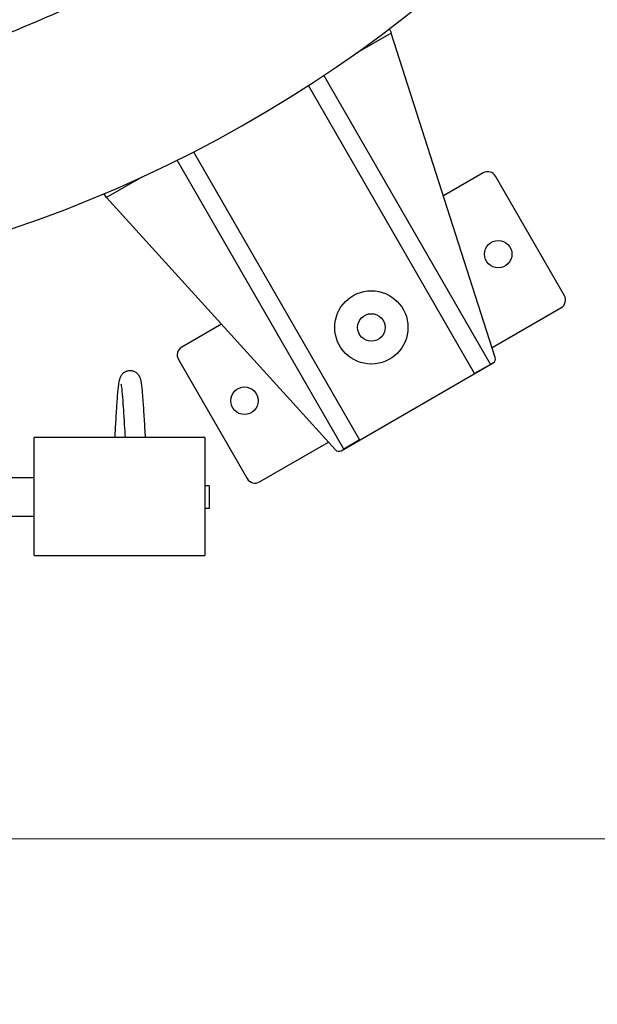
# Model space of a CAD drawing. Extents: x 0 to 796, y 0 to 496.
# Tile 77 of 222: x 150 to 166, y 368 to 395. Entities that reach past the tile are written whole.
import ezdxf

# ---------------------------------------------------------------- set-up
doc = ezdxf.new("R2010")
doc.units = 0
doc.header["$LTSCALE"] = 12
doc.header["$MEASUREMENT"] = 0
doc.layers.get('0').update_dxf_attribs({"linetype": 'CONTINUOUS'})
doc.layers.add('D', color=2, linetype='CONTINUOUS')
doc.layers.add('Q', color=4, linetype='CONTINUOUS')
doc.styles.get("Standard").update_dxf_attribs({"font": 'SIMPLEX.SHX', "width": 0.875})
doc.dimstyles.get("Standard").update_dxf_attribs({"dimscale": 28, "dimtxt": 0.125, "dimasz": 0.125, "dimexe": 0.04375, "dimexo": 0.0625, "dimgap": 0.04375, "dimtad": 0, "dimtih": 1, "dimtoh": 1, "dimdec": 4, "dimzin": 12, "dimdsep": 46, "dimlunit": 5, "dimtxsty": 'Standard', "dimcen": 0, "dimclrd": 256, "dimclre": 256, "dimclrt": 256, "dimadec": 1, "dimazin": 3, "dimtfac": 0.875, "dimtdec": 4, "dimtofl": 0, "dimtmove": 0, "dimatfit": 2, "dimfxl": 1, "dimtolj": 1, "dimtzin": 12, "dimlwd": 13, "dimlwe": 13, "dimarcsym": 0})

# ---------------------------------------------------------------- blocks, each defined once
blk = doc.blocks.new('*D115')
at = {"layer": 'D', "lineweight": 13, "transparency": 16777216}
for p, q in [((140.341, 475.882), (209.604, 475.882)), ((208.379, 472.382), (208.379, 428.947)), ((208.379, 375.915), (208.379, 419.351)), ((139.751, 372.415), (209.604, 372.415))]:
    blk.add_line(p, q, dxfattribs=at)
at = {"layer": 'D', "transparency": 16777216}
for points in [[(207.796, 472.382), (208.963, 472.382), (208.379, 475.882)], [(207.796, 375.915), (208.963, 375.915), (208.379, 372.415)]]:
    blk.add_solid(points, dxfattribs=at)
at = {"layer": 'D', "transparency": 16777216, "insert": (208.379, 424.149), "char_height": 3.5, "attachment_point": 5}
blk.add_mtext('\\A1;103{\\H0.875x;\\S1/2;}{}{\\C2;%%p1}', dxfattribs=at)
blk = doc.blocks.new('*D117')
at = {"layer": 'D', "lineweight": 13, "transparency": 16777216}
for p, q in [((180.935, 421.44), (180.935, 343.478)), ((67.578, 410.82), (67.578, 343.478)), ((71.078, 344.703), (115.703, 344.703)), ((177.435, 344.703), (132.81, 344.703))]:
    blk.add_line(p, q, dxfattribs=at)
at = {"layer": 'D', "transparency": 16777216}
for points in [[(71.078, 345.287), (71.078, 344.12), (67.578, 344.703)], [(177.435, 345.287), (177.435, 344.12), (180.935, 344.703)]]:
    blk.add_solid(points, dxfattribs=at)
at = {"layer": 'D', "transparency": 16777216, "insert": (124.256, 344.703), "char_height": 3.5, "attachment_point": 5}
blk.add_mtext('\\A1;113{\\H0.875x;\\S1/2;}{}{\\C2;%%p1}', dxfattribs=at)
blk = doc.blocks.new('*D118')
at = {"layer": 'D', "lineweight": 13, "transparency": 16777216}
for p, q in [((102.502, 421.927), (102.502, 356.465)), ((174.547, 421.927), (174.547, 356.465)), ((106.002, 357.69), (134.82, 357.69)), ((171.047, 357.69), (142.229, 357.69))]:
    blk.add_line(p, q, dxfattribs=at)
at = {"layer": 'D', "transparency": 16777216}
for points in [[(106.002, 358.273), (106.002, 357.106), (102.502, 357.69)], [(171.047, 358.273), (171.047, 357.106), (174.547, 357.69)]]:
    blk.add_solid(points, dxfattribs=at)
at = {"layer": 'D', "transparency": 16777216, "insert": (138.525, 357.69), "char_height": 3.5, "attachment_point": 5}
blk.add_mtext('\\A1;72', dxfattribs=at)
blk = doc.blocks.new('*D119')
at = {"layer": 'D', "lineweight": 13, "transparency": 16777216}
for p, q in [((179.78, 423.677), (194.065, 423.677)), ((192.84, 420.177), (192.84, 401.021)), ((192.84, 375.915), (192.84, 395.071)), ((139.751, 372.415), (194.065, 372.415))]:
    blk.add_line(p, q, dxfattribs=at)
at = {"layer": 'D', "transparency": 16777216}
for points in [[(192.257, 420.177), (193.424, 420.177), (192.84, 423.677)], [(192.257, 375.915), (193.424, 375.915), (192.84, 372.415)]]:
    blk.add_solid(points, dxfattribs=at)
at = {"layer": 'D', "transparency": 16777216, "insert": (192.84, 398.046), "char_height": 3.5, "attachment_point": 5}
blk.add_mtext('\\A1;51', dxfattribs=at)

msp = doc.modelspace()

# ---------------------------------------------------------------- linework, layer by layer
for p, q in [((160.09415, 394.41276), (160.03268, 394.51925)), ((159.11037, 393.84478), (160.09415, 394.41276)), ((162.92502, 385.55219), (160.08245, 394.40601)), ((158.24068, 393.24807), (162.79347, 385.36241)), ((162.36046, 385.11241), (157.8218, 392.97359)), ((154.68246, 391.16109), (159.22112, 383.29991)), ((158.78811, 383.04991), (154.23532, 390.93557)), ((152.29993, 389.91276), (153.28371, 390.48075)), ((162.59191, 390.58652), (161.50938, 389.96152)), ((164.80842, 387.24742), (162.93342, 390.49502)), ((152.23845, 390.01925), (152.29993, 389.91276)), ((152.31163, 389.91952), (158.55797, 383.03087)), ((162.83857, 385.82146), (164.71691, 386.90592)), ((155.4472, 386.46152), (154.36467, 385.83652)), ((154.27316, 385.49502), (156.14816, 382.24742)), ((158.71307, 383.00659), (162.8685, 385.40573)), ((162.79347, 385.36241), (162.36046, 385.11241)), ((156.48967, 382.15592), (158.36801, 383.24037)), ((159.22112, 383.29991), (158.78811, 383.04991))]:
    msp.add_line(p, q)
for centre, radius in [((163.00489, 388.37122), 0.375), ((159.54079, 386.37122), 1), ((159.54079, 386.37122), 0.375), ((156.07669, 384.37122), 0.375)]:
    msp.add_circle(centre, radius)
for centre, radius, start, end in [((138.00229, 423.67699), 36.54466, 200.733327, 71.451702), ((138.00229, 423.67699), 31.5, 286.547842, 299.196543), ((162.71691, 390.37002), 0.25, 30, 120), ((164.59191, 387.12242), 0.25, 300, 30), ((154.48967, 385.62002), 0.25, 120, 210), ((162.806, 385.51398), 0.125, 300, 17.799531), ((158.65057, 383.11484), 0.125, 222.200469, 300), ((156.36467, 382.37242), 0.25, 210, 300)]:
    msp.add_arc(centre, radius, start, end)
at = {"layer": 'Q'}
for p, q in [((154.99229, 383.36449), (150.33604, 383.36449)), ((150.33604, 380.14574), (150.33604, 383.36449)), ((154.99229, 383.36449), (154.99229, 380.14574)), ((150.33604, 382.26449), (147.37229, 382.26449)), ((155.11229, 382.04949), (154.99229, 382.04949)), ((155.11229, 382.04949), (155.11229, 381.42949)), ((155.11229, 381.42949), (154.99229, 381.42949)), ((150.33604, 381.21449), (147.37229, 381.21449)), ((150.33604, 380.14574), (154.99229, 380.14574))]:
    msp.add_line(p, q, dxfattribs=at)
for points, knots in [([(152.54053, 383.36449), (152.54526, 383.44642), (152.54998, 383.52828), (152.56453, 383.77682), (152.57449, 383.94239), (152.59424, 384.24519), (152.60427, 384.38584), (152.62443, 384.62754), (152.63467, 384.73056), (152.65159, 384.85546), (152.65764, 384.89305), (152.67113, 384.95471), (152.67707, 384.97954), (152.69577, 385.02573), (152.7028, 385.04102), (152.71991, 385.06981), (152.7286, 385.0826), (152.75502, 385.11458), (152.77576, 385.13416), (152.82132, 385.16479), (152.84601, 385.17678), (152.90089, 385.19372), (152.93191, 385.19799), (152.99269, 385.19593), (153.0233, 385.18964), (153.07934, 385.1683), (153.10544, 385.15289), (153.14839, 385.11802), (153.16588, 385.09841), (153.19238, 385.06142), (153.20185, 385.04394), (153.21699, 385.0115), (153.22232, 384.99667), (153.23501, 384.95709), (153.24012, 384.93448), (153.25929, 384.83754), (153.27007, 384.74634), (153.28776, 384.5609), (153.29416, 384.48481), (153.31111, 384.26367), (153.3218, 384.10301), (153.34234, 383.77189), (153.35248, 383.59795), (153.36364, 383.40477), (153.3648, 383.38464), (153.36596, 383.36449)], [2.65672706, 2.65672706, 2.65672706, 2.65672706, 2.90143021, 2.90143021, 3.41355784, 3.41355784, 3.9280699, 3.9280699, 4.45182138, 4.45182138, 4.73659082, 4.73659082, 4.94999507, 4.94999507, 5.03864905, 5.03864905, 5.10177097, 5.10177097, 5.19706753, 5.19706753, 5.28389044, 5.28389044, 5.38012686, 5.38012686, 5.47623327, 5.47623327, 5.57226773, 5.57226773, 5.66521949, 5.66521949, 5.75584148, 5.75584148, 5.85860214, 5.85860214, 6.05346063, 6.05346063, 6.62659136, 6.62659136, 6.95531336, 6.95531336, 7.50328615, 7.50328615, 8.02403603, 8.02403603, 8.08442911, 8.08442911, 8.08442911, 8.08442911]), ([(152.82598, 383.36449), (152.81909, 383.48379), (152.81218, 383.60311), (152.79555, 383.88175), (152.78566, 384.04055), (152.76626, 384.32252), (152.75649, 384.44938), (152.73781, 384.6516), (152.72833, 384.73231), (152.71729, 384.80008), (152.71406, 384.81495), (152.71285, 384.81963), (152.71275, 384.81998), (152.71275, 384.81998)], [2.775891, 2.775891, 2.775891, 2.775891, 3.13257171, 3.13257171, 3.64122751, 3.64122751, 4.14495324, 4.14495324, 4.6323596, 4.6323596, 4.84443694, 4.84443694, 4.87813863, 4.87813863, 4.87813863, 4.87813863])]:
    msp.add_open_spline(points, degree=3, knots=knots, dxfattribs=at)

# ---------------------------------------------------------------- dimensions: what is measured, and where the dimension line sits
at = {"layer": 'D'}
dim = msp.add_linear_dim(base=(208.37939, 372.41542), p1=(138.59079, 475.88233), p2=(138.00072, 372.41542), angle=90, text='<>{}{\\C2;%%p1}', dimstyle='Standard', override={"dimdec": 3}, dxfattribs=at)
dim.commit()
dim.dimension.update_dxf_attribs({"geometry": '*D115', "text_midpoint": (208.37939, 424.14888)})
dim = msp.add_linear_dim(base=(102.50229, 357.68981), p1=(174.54694, 423.67699), p2=(102.50229, 423.67699), text='72', dimstyle='Standard', dxfattribs=at)
dim.commit()
dim.dimension.update_dxf_attribs({"geometry": '*D118', "text_midpoint": (138.52462, 357.68981)})
dim = msp.add_linear_dim(base=(192.84032, 372.41542), p1=(178.03019, 423.67699), p2=(138.00072, 372.41542), angle=90, text='51', dimstyle='Standard', dxfattribs=at)
dim.commit()
dim.dimension.update_dxf_attribs({"geometry": '*D119', "text_midpoint": (192.84032, 398.04621)})
dim = msp.add_linear_dim(base=(180.93479, 344.70327), p1=(67.57797, 412.56969), p2=(180.93479, 423.19001), text='<>{}{\\C2;%%p1}', dimstyle='Standard', override={"dimdec": 1}, dxfattribs=at)
dim.commit()
dim.dimension.update_dxf_attribs({"geometry": '*D117', "text_midpoint": (124.25638, 344.70327)})

doc.saveas('drawing.dxf')
